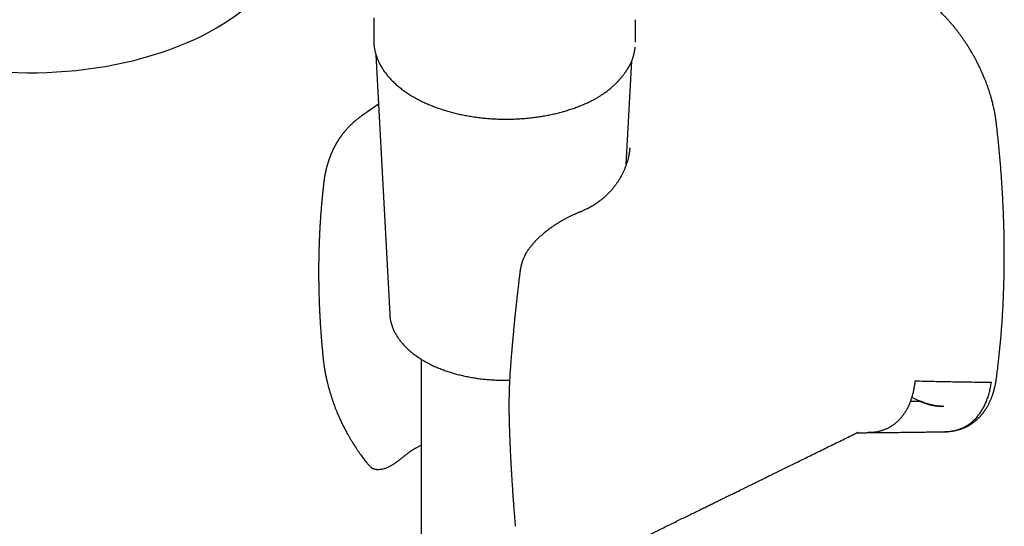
# Model space of a CAD drawing. Header units: millimetres. Extents: x 8 to 692, y 12 to 803.
# Tile 8 of 65: x 575 to 664, y 151 to 197. Entities that reach past the tile are written whole.
import ezdxf

# ---------------------------------------------------------------- set-up
doc = ezdxf.new("R2010")
doc.units = ezdxf.units.MM

msp = doc.modelspace()

# ---------------------------------------------------------------- linework, layer by layer
at = {"color": 7, "linetype": 'Continuous', "lineweight": 30}
for p, q in [((607.075, 196.869), (607.075, 194.825)), ((630.81, 194.663), (630.81, 196.705)), ((607.075, 194.825), (607.075, 194.82)), ((630.804, 194.672), (630.804, 194.663)), ((607.271, 193.531), (608.519, 170.017)), ((629.971, 183.57), (630.469, 192.963)), ((630.455, 192.931), (630.454, 192.928)), ((607.51, 189.036), (606.507, 188.357)), ((630.284, 185.099), (630.283, 185.088)), ((620.344, 173.897), (620.344, 173.9)), ((608.519, 170.017), (608.52, 170.011)), ((602.48, 166.066), (602.48, 166.06)), ((611.385, 165.918), (611.385, 130.741)), ((609.922, 157.214), (609.925, 157.216)), ((606.778, 156.168), (606.78, 156.165))]:
    msp.add_line(p, q, dxfattribs=at)
msp.add_ellipse((576.301, 205.412), major_axis=(23.412, 0.28), ratio=0.577178, start_param=3.913187, end_param=6.367206, dxfattribs=at)
for points, knots in [([(663.539, 187.254), (663.534, 187.298), (663.524, 187.38), (663.509, 187.495), (663.495, 187.594), (663.484, 187.675), (663.474, 187.738), (663.467, 187.784), (663.462, 187.815), (663.459, 187.835), (663.456, 187.854), (663.452, 187.875), (663.448, 187.9), (663.441, 187.943), (663.43, 188.01), (663.414, 188.101), (663.395, 188.204), (663.374, 188.319), (663.349, 188.446), (663.314, 188.612), (663.271, 188.807), (663.221, 189.021), (663.172, 189.217), (663.127, 189.388), (663.086, 189.537), (663.05, 189.667), (663.014, 189.79), (662.977, 189.911), (662.94, 190.034), (662.901, 190.156), (662.861, 190.279), (662.811, 190.429), (662.749, 190.611), (662.67, 190.83), (662.582, 191.065), (662.484, 191.316), (662.375, 191.582), (662.254, 191.864), (662.125, 192.152), (661.987, 192.445), (661.845, 192.733), (661.699, 193.018), (661.551, 193.292), (661.405, 193.555), (661.248, 193.826), (661.08, 194.103), (660.903, 194.384), (660.732, 194.645), (660.566, 194.89), (660.403, 195.122), (660.242, 195.343), (660.082, 195.558), (659.922, 195.765), (659.761, 195.968), (659.6, 196.164), (659.467, 196.322), (659.361, 196.444), (659.283, 196.534), (659.207, 196.62), (659.129, 196.707), (659.045, 196.799), (658.952, 196.899), (658.85, 197.008), (658.738, 197.125), (658.615, 197.251), (658.482, 197.384), (658.348, 197.515), (658.218, 197.638), (658.096, 197.752), (657.979, 197.859), (657.865, 197.961), (657.755, 198.057), (657.652, 198.147), (657.572, 198.214), (657.516, 198.26), (657.483, 198.288), (657.452, 198.313), (657.425, 198.336), (657.402, 198.355), (657.378, 198.374), (657.349, 198.397), (657.31, 198.429), (657.257, 198.471), (657.19, 198.524), (657.108, 198.588), (657.013, 198.661), (656.944, 198.712), (656.908, 198.74)], [0, 0, 0, 0, 0.0105753, 0.0197688, 0.0275811, 0.034013, 0.039065, 0.0427375, 0.04495, 0.0462283, 0.0476627, 0.0493468, 0.0512808, 0.0534646, 0.0596002, 0.0671233, 0.0750124, 0.084007, 0.0941067, 0.104842, 0.1229314, 0.1395449, 0.1546834, 0.1683477, 0.1793028, 0.1890898, 0.1984247, 0.2077945, 0.2171996, 0.2266399, 0.2361157, 0.245627, 0.2612759, 0.2781343, 0.2962462, 0.3156134, 0.3362384, 0.3581241, 0.3812745, 0.4036111, 0.4268299, 0.4495489, 0.4714908, 0.4926565, 0.5130344, 0.5377731, 0.5611776, 0.5832583, 0.6040235, 0.6238935, 0.6437263, 0.6624188, 0.6811074, 0.6997947, 0.7182469, 0.7358098, 0.7447471, 0.7534234, 0.7618387, 0.7700433, 0.7790849, 0.7893814, 0.8002393, 0.8122135, 0.8253048, 0.8395138, 0.8543707, 0.8674333, 0.880027, 0.8921517, 0.9038074, 0.9149942, 0.9257119, 0.935439, 0.9391723, 0.94257, 0.9456321, 0.9483585, 0.950749, 0.9528037, 0.9554736, 0.959386, 0.9647008, 0.9714186, 0.9795403, 0.9890669, 1, 1, 1, 1]), ([(607.076, 194.82), (607.076, 194.786), (607.076, 194.7), (607.083, 194.562), (607.095, 194.406), (607.113, 194.25), (607.136, 194.093), (607.166, 193.937), (607.201, 193.781), (607.242, 193.625), (607.288, 193.47), (607.341, 193.314), (607.399, 193.159), (607.464, 193.005), (607.534, 192.851), (607.61, 192.698), (607.692, 192.545), (607.779, 192.394), (607.873, 192.243), (607.972, 192.094), (608.078, 191.945), (608.189, 191.798), (608.305, 191.653), (608.428, 191.508), (608.556, 191.366), (608.689, 191.225), (608.828, 191.086), (608.972, 190.949), (609.122, 190.813), (609.277, 190.68), (609.437, 190.549), (609.602, 190.42), (609.771, 190.294), (609.946, 190.169), (610.126, 190.048), (610.31, 189.928), (610.499, 189.812), (610.692, 189.697), (610.889, 189.586), (611.091, 189.477), (611.297, 189.371), (611.507, 189.268), (611.721, 189.168), (611.939, 189.07), (612.161, 188.976), (612.379, 188.887), (612.6, 188.802), (612.816, 188.722), (613.034, 188.645), (613.248, 188.574), (613.463, 188.505), (613.681, 188.439), (613.901, 188.375), (614.123, 188.314), (614.347, 188.256), (614.573, 188.201), (614.801, 188.148), (615.03, 188.098), (615.261, 188.051), (615.493, 188.007), (615.727, 187.965), (615.962, 187.927), (616.198, 187.891), (616.435, 187.858), (616.672, 187.828), (616.91, 187.801), (617.149, 187.777), (617.387, 187.755), (617.625, 187.737), (617.861, 187.721), (618.093, 187.709), (618.316, 187.699), (618.514, 187.693), (618.687, 187.689), (618.869, 187.686), (618.998, 187.686), (619.075, 187.686)], [0, 0, 0, 0, 0.008792, 0.022176, 0.035591, 0.04904, 0.062527, 0.076056, 0.089631, 0.103253, 0.116927, 0.130653, 0.144434, 0.15827, 0.172161, 0.186108, 0.20011, 0.214165, 0.228271, 0.242428, 0.256631, 0.270879, 0.285169, 0.299498, 0.313862, 0.328258, 0.342684, 0.357136, 0.371612, 0.386109, 0.400624, 0.415156, 0.429703, 0.444262, 0.458833, 0.473413, 0.488003, 0.5026, 0.517205, 0.531818, 0.546437, 0.561064, 0.575699, 0.590341, 0.604993, 0.619655, 0.632817, 0.647461, 0.660613, 0.673763, 0.686908, 0.700048, 0.713184, 0.726316, 0.739442, 0.752562, 0.765678, 0.778786, 0.791889, 0.804984, 0.81807, 0.831146, 0.844211, 0.857262, 0.870295, 0.883305, 0.896284, 0.909219, 0.922089, 0.934853, 0.947428, 0.959607, 0.970699, 0.979278, 0.98747, 1, 1, 1, 1]), ([(630.456, 192.93), (630.464, 192.95), (630.484, 192.999), (630.513, 193.075), (630.541, 193.154), (630.565, 193.226), (630.587, 193.293), (630.608, 193.36), (630.626, 193.423), (630.643, 193.482), (630.656, 193.533), (630.668, 193.579), (630.678, 193.619), (630.685, 193.651), (630.692, 193.679), (630.699, 193.713), (630.708, 193.756), (630.719, 193.811), (630.732, 193.876), (630.745, 193.951), (630.758, 194.035), (630.769, 194.124), (630.777, 194.187), (630.78, 194.221), (630.78, 194.223)], [0, 0, 0, 0, 0.0449806, 0.1151574, 0.176758, 0.2299546, 0.2807794, 0.332256, 0.3843842, 0.4257991, 0.4665242, 0.5021493, 0.5322105, 0.5567098, 0.576345, 0.5987073, 0.6341202, 0.6773162, 0.7282915, 0.7870419, 0.8535624, 0.9254496, 0.9949759, 1, 1, 1, 1]), ([(629.812, 191.834), (629.828, 191.857), (629.859, 191.9), (629.901, 191.959), (629.936, 192.009), (629.964, 192.051), (629.986, 192.083), (630.005, 192.112), (630.031, 192.149), (630.065, 192.201), (630.107, 192.267), (630.143, 192.325), (630.172, 192.373), (630.193, 192.409), (630.213, 192.442), (630.232, 192.476), (630.254, 192.515), (630.28, 192.562), (630.31, 192.618), (630.343, 192.682), (630.379, 192.756), (630.418, 192.838), (630.442, 192.897), (630.456, 192.928)], [0, 0, 0, 0, 0.065795, 0.122679, 0.170698, 0.209871, 0.240197, 0.264807, 0.29156, 0.34718, 0.411223, 0.473714, 0.509496, 0.542165, 0.571706, 0.599408, 0.634017, 0.677218, 0.725895, 0.782377, 0.846784, 0.919262, 1, 1, 1, 1]), ([(628.008, 190.065), (628.072, 190.112), (628.196, 190.202), (628.369, 190.336), (628.524, 190.462), (628.664, 190.582), (628.789, 190.693), (628.901, 190.798), (628.994, 190.887), (629.068, 190.961), (629.127, 191.021), (629.173, 191.068), (629.207, 191.105), (629.236, 191.135), (629.269, 191.171), (629.311, 191.216), (629.361, 191.272), (629.42, 191.339), (629.486, 191.417), (629.56, 191.505), (629.639, 191.605), (629.725, 191.716), (629.782, 191.794), (629.812, 191.835)], [0, 0, 0, 0, 0.087402, 0.168993, 0.244836, 0.314963, 0.379596, 0.439255, 0.493964, 0.530785, 0.564151, 0.593871, 0.609677, 0.624755, 0.644012, 0.668625, 0.699263, 0.735479, 0.777271, 0.824634, 0.877556, 0.936021, 1, 1, 1, 1]), ([(619.075, 187.686), (619.166, 187.686), (619.292, 187.686), (619.478, 187.69), (619.636, 187.693), (619.824, 187.699), (620.021, 187.707), (620.228, 187.718), (620.441, 187.731), (620.66, 187.747), (620.882, 187.766), (621.106, 187.787), (621.333, 187.811), (621.561, 187.838), (621.79, 187.868), (622.02, 187.901), (622.25, 187.937), (622.48, 187.975), (622.71, 188.017), (622.939, 188.061), (623.167, 188.108), (623.395, 188.158), (623.621, 188.211), (623.846, 188.267), (624.07, 188.325), (624.291, 188.387), (624.512, 188.451), (624.73, 188.518), (624.946, 188.588), (625.16, 188.66), (625.372, 188.735), (625.581, 188.813), (625.788, 188.894), (625.992, 188.977), (626.194, 189.063), (626.392, 189.151), (626.588, 189.242), (626.738, 189.314), (626.822, 189.356), (626.843, 189.367)], [0, 0, 0, 0, 0.032075, 0.044849, 0.066088, 0.088117, 0.111737, 0.136387, 0.16184, 0.187916, 0.214488, 0.241461, 0.268763, 0.296338, 0.324144, 0.352147, 0.380319, 0.408638, 0.437085, 0.465646, 0.494306, 0.523055, 0.551885, 0.580786, 0.609752, 0.638778, 0.667857, 0.696986, 0.72616, 0.755376, 0.784631, 0.813921, 0.843245, 0.8726, 0.901984, 0.931394, 0.960831, 0.990291, 1, 1, 1, 1]), ([(626.843, 189.367), (626.844, 189.367), (626.9, 189.394), (627.01, 189.452), (627.171, 189.539), (627.278, 189.598), (627.329, 189.629), (627.33, 189.629)], [0, 0, 0, 0, 0.002998, 0.334294, 0.665894, 0.997773, 1, 1, 1, 1]), ([(627.325, 189.627), (627.405, 189.674), (627.563, 189.767), (627.791, 189.914), (627.935, 190.015), (628.008, 190.065)], [0, 0, 0, 0, 0.333488, 0.666797, 1, 1, 1, 1]), ([(606.507, 188.357), (606.488, 188.343), (606.452, 188.319), (606.404, 188.287), (606.367, 188.261), (606.339, 188.242), (606.312, 188.223), (606.28, 188.201), (606.242, 188.175), (606.205, 188.149), (606.171, 188.125), (606.136, 188.101), (606.097, 188.073), (606.053, 188.041), (605.997, 188.001), (605.935, 187.956), (605.867, 187.906), (605.804, 187.858), (605.739, 187.808), (605.671, 187.755), (605.582, 187.685), (605.478, 187.599), (605.362, 187.502), (605.253, 187.406), (605.16, 187.322), (605.077, 187.245), (605.002, 187.173), (604.926, 187.099), (604.857, 187.03), (604.793, 186.964), (604.732, 186.9), (604.667, 186.829), (604.596, 186.751), (604.521, 186.666), (604.451, 186.583), (604.395, 186.516), (604.349, 186.459), (604.305, 186.405), (604.259, 186.345), (604.212, 186.284), (604.17, 186.229), (604.134, 186.179), (604.102, 186.136), (604.069, 186.09), (604.034, 186.04), (603.997, 185.987), (603.963, 185.937), (603.933, 185.892), (603.903, 185.846), (603.866, 185.789), (603.828, 185.73), (603.792, 185.673), (603.764, 185.626), (603.738, 185.583), (603.711, 185.537), (603.682, 185.487), (603.653, 185.437), (603.627, 185.391), (603.604, 185.35), (603.583, 185.312), (603.561, 185.271), (603.535, 185.222), (603.504, 185.164), (603.473, 185.103), (603.442, 185.042), (603.413, 184.984), (603.384, 184.924), (603.355, 184.861), (603.327, 184.8), (603.302, 184.745), (603.283, 184.704), (603.267, 184.666), (603.249, 184.625), (603.227, 184.575), (603.202, 184.515), (603.177, 184.453), (603.153, 184.394), (603.131, 184.338), (603.109, 184.281), (603.088, 184.224), (603.069, 184.173), (603.053, 184.13), (603.04, 184.092), (603.025, 184.052), (603.009, 184.004), (602.992, 183.955), (602.977, 183.909), (602.964, 183.87), (602.952, 183.832), (602.936, 183.782), (602.916, 183.719), (602.895, 183.649), (602.877, 183.587), (602.861, 183.532), (602.846, 183.479), (602.831, 183.426), (602.817, 183.375), (602.804, 183.327), (602.792, 183.281), (602.78, 183.231), (602.766, 183.176), (602.752, 183.118), (602.739, 183.064), (602.729, 183.02), (602.72, 182.98), (602.71, 182.936), (602.699, 182.882), (602.685, 182.819), (602.672, 182.754), (602.66, 182.694), (602.65, 182.64), (602.64, 182.588), (602.63, 182.532), (602.619, 182.474), (602.607, 182.403), (602.594, 182.325), (602.582, 182.244), (602.571, 182.168), (602.56, 182.093), (602.551, 182.027), (602.544, 181.97), (602.538, 181.928), (602.533, 181.883), (602.526, 181.828), (602.518, 181.757), (602.511, 181.688), (602.507, 181.643), (602.505, 181.628)], [0, 0, 0, 0, 0.008889, 0.016119, 0.021694, 0.025611, 0.028674, 0.033518, 0.039302, 0.044685, 0.049329, 0.05374, 0.059308, 0.065742, 0.071954, 0.082628, 0.091429, 0.100164, 0.109132, 0.118901, 0.129479, 0.147404, 0.164831, 0.181511, 0.197637, 0.208869, 0.221278, 0.234273, 0.24651, 0.256275, 0.267294, 0.278373, 0.291177, 0.305932, 0.319887, 0.33075, 0.338231, 0.346877, 0.356414, 0.366455, 0.375278, 0.382317, 0.389304, 0.395441, 0.403231, 0.412281, 0.41983, 0.425509, 0.432712, 0.440751, 0.451008, 0.459501, 0.466268, 0.471822, 0.47852, 0.486391, 0.49383, 0.500501, 0.506512, 0.511764, 0.517034, 0.524141, 0.533157, 0.542283, 0.550153, 0.55911, 0.567336, 0.575641, 0.585858, 0.592937, 0.598704, 0.603283, 0.608758, 0.615821, 0.624334, 0.633733, 0.641695, 0.648724, 0.656862, 0.664787, 0.67208, 0.677756, 0.682193, 0.687569, 0.694234, 0.701356, 0.707571, 0.712644, 0.717084, 0.722946, 0.732714, 0.742353, 0.750588, 0.757513, 0.764301, 0.7713, 0.778476, 0.784415, 0.790298, 0.796556, 0.803796, 0.811949, 0.81925, 0.824681, 0.829054, 0.834607, 0.841734, 0.849895, 0.859066, 0.866619, 0.872941, 0.879559, 0.886629, 0.894111, 0.901885, 0.913228, 0.923694, 0.932471, 0.941424, 0.951704, 0.95726, 0.962516, 0.967495, 0.973936, 0.982917, 0.99444, 1, 1, 1, 1]), ([(663.537, 164.198), (663.538, 164.207), (663.566, 164.407), (663.615, 164.799), (663.685, 165.374), (663.751, 165.953), (663.813, 166.535), (663.871, 167.119), (663.924, 167.707), (663.974, 168.297), (664.019, 168.89), (664.061, 169.485), (664.098, 170.084), (664.131, 170.685), (664.16, 171.288), (664.185, 171.894), (664.206, 172.503), (664.223, 173.114), (664.235, 173.728), (664.244, 174.344), (664.248, 174.963), (664.249, 175.584), (664.245, 176.207), (664.237, 176.833), (664.225, 177.461), (664.209, 178.091), (664.189, 178.723), (664.165, 179.357), (664.136, 179.994), (664.104, 180.633), (664.067, 181.273), (664.026, 181.916), (663.982, 182.561), (663.933, 183.208), (663.88, 183.856), (663.823, 184.507), (663.762, 185.159), (663.697, 185.813), (663.627, 186.469), (663.574, 186.95), (663.543, 187.212), (663.538, 187.254)], [0, 0, 0, 0, 0.001326, 0.028148, 0.054972, 0.081798, 0.108626, 0.135456, 0.162288, 0.189121, 0.215956, 0.242792, 0.26963, 0.29647, 0.323311, 0.350154, 0.376998, 0.403843, 0.43069, 0.457538, 0.484388, 0.511239, 0.538092, 0.564946, 0.591801, 0.618658, 0.645516, 0.672376, 0.699237, 0.7261, 0.752964, 0.77983, 0.806697, 0.833566, 0.860437, 0.887309, 0.914184, 0.94106, 0.967938, 0.994818, 1, 1, 1, 1]), ([(630.286, 185.101), (630.284, 185.065), (630.28, 184.995), (630.271, 184.893), (630.261, 184.801), (630.25, 184.715), (630.238, 184.635), (630.226, 184.56), (630.207, 184.446), (630.177, 184.297), (630.131, 184.1), (630.073, 183.883), (629.998, 183.64), (629.923, 183.43), (629.856, 183.259), (629.803, 183.131), (629.75, 183.011), (629.696, 182.893), (629.636, 182.77), (629.571, 182.641), (629.499, 182.507), (629.423, 182.372), (629.347, 182.243), (629.272, 182.122), (629.199, 182.01), (629.128, 181.904), (629.058, 181.804), (628.985, 181.703), (628.906, 181.598), (628.818, 181.486), (628.726, 181.373), (628.634, 181.265), (628.545, 181.165), (628.458, 181.07), (628.342, 180.949), (628.19, 180.798), (627.998, 180.62), (627.824, 180.47), (627.671, 180.347), (627.537, 180.243), (627.387, 180.133), (627.249, 180.038), (627.131, 179.96), (627.041, 179.902), (626.959, 179.851), (626.887, 179.808), (626.826, 179.772), (626.779, 179.745), (626.744, 179.726), (626.717, 179.71), (626.686, 179.693), (626.648, 179.672), (626.601, 179.647), (626.545, 179.617), (626.481, 179.583), (626.394, 179.539), (626.283, 179.485), (626.146, 179.422), (625.996, 179.356), (625.89, 179.313), (625.836, 179.291)], [0, 0, 0, 0, 0.018906, 0.035732, 0.050475, 0.063142, 0.074512, 0.085596, 0.096398, 0.124923, 0.15267, 0.186564, 0.221943, 0.258943, 0.279346, 0.298138, 0.315329, 0.332579, 0.350374, 0.369421, 0.390075, 0.410368, 0.43021, 0.448685, 0.465795, 0.481986, 0.497767, 0.512847, 0.529555, 0.548055, 0.566883, 0.584683, 0.601458, 0.617435, 0.632792, 0.664196, 0.696867, 0.729751, 0.748287, 0.768779, 0.791226, 0.815629, 0.829192, 0.842258, 0.853757, 0.86369, 0.872057, 0.878857, 0.882929, 0.886214, 0.890161, 0.89527, 0.901539, 0.908968, 0.917557, 0.927011, 0.943066, 0.960586, 0.979566, 1, 1, 1, 1]), ([(602.507, 181.642), (602.5, 181.58), (602.486, 181.455), (602.466, 181.274), (602.449, 181.107), (602.433, 180.957), (602.42, 180.825), (602.408, 180.71), (602.399, 180.616), (602.392, 180.542), (602.387, 180.487), (602.383, 180.445), (602.38, 180.415), (602.377, 180.388), (602.375, 180.358), (602.371, 180.32), (602.367, 180.276), (602.361, 180.215), (602.354, 180.137), (602.346, 180.041), (602.337, 179.937), (602.325, 179.806), (602.313, 179.655), (602.299, 179.488), (602.287, 179.332), (602.276, 179.186), (602.266, 179.051), (602.256, 178.926), (602.248, 178.808), (602.24, 178.694), (602.232, 178.58), (602.225, 178.467), (602.218, 178.362), (602.212, 178.266), (602.207, 178.179), (602.202, 178.099), (602.198, 178.033), (602.195, 177.986), (602.193, 177.952), (602.192, 177.923), (602.19, 177.889), (602.187, 177.84), (602.183, 177.774), (602.179, 177.688), (602.173, 177.587), (602.167, 177.471), (602.16, 177.338), (602.153, 177.187), (602.146, 177.018), (602.138, 176.835), (602.13, 176.637), (602.122, 176.424), (602.115, 176.219), (602.108, 176.022), (602.104, 175.867), (602.101, 175.741), (602.098, 175.651), (602.097, 175.58), (602.095, 175.53), (602.095, 175.499), (602.094, 175.475), (602.094, 175.454), (602.093, 175.432), (602.093, 175.406), (602.092, 175.361), (602.09, 175.294), (602.088, 175.199), (602.086, 175.088), (602.084, 174.966), (602.083, 174.837), (602.081, 174.709), (602.079, 174.512), (602.077, 174.251), (602.076, 173.917), (602.076, 173.584), (602.078, 173.322), (602.079, 173.139), (602.08, 173.035), (602.082, 172.935), (602.083, 172.844), (602.084, 172.77), (602.085, 172.712), (602.085, 172.668), (602.086, 172.627), (602.087, 172.582), (602.088, 172.528), (602.089, 172.458), (602.091, 172.371), (602.093, 172.266), (602.096, 172.146), (602.1, 171.982), (602.105, 171.782), (602.112, 171.558), (602.118, 171.35), (602.125, 171.157), (602.131, 170.996), (602.136, 170.861), (602.141, 170.745), (602.146, 170.625), (602.152, 170.502), (602.157, 170.376), (602.163, 170.268), (602.167, 170.182), (602.17, 170.124), (602.172, 170.08), (602.174, 170.043), (602.176, 170.002), (602.179, 169.95), (602.182, 169.882), (602.187, 169.797), (602.192, 169.694), (602.199, 169.576), (602.206, 169.449), (602.217, 169.268), (602.231, 169.043), (602.248, 168.78), (602.266, 168.533), (602.28, 168.327), (602.293, 168.159), (602.303, 168.028), (602.312, 167.909), (602.321, 167.802), (602.328, 167.71), (602.335, 167.631), (602.339, 167.574), (602.343, 167.534), (602.345, 167.502), (602.349, 167.461), (602.354, 167.401), (602.361, 167.321), (602.37, 167.217), (602.38, 167.094), (602.393, 166.951), (602.408, 166.791), (602.425, 166.611), (602.444, 166.412), (602.462, 166.226), (602.474, 166.107), (602.479, 166.06)], [0, 0, 0, 0, 0.012455, 0.0247, 0.035766, 0.045652, 0.054361, 0.061893, 0.06825, 0.072848, 0.076546, 0.079175, 0.08103, 0.082534, 0.084506, 0.086964, 0.089909, 0.093341, 0.098855, 0.105289, 0.11237, 0.119272, 0.131005, 0.141982, 0.152203, 0.161669, 0.17055, 0.178647, 0.186177, 0.193647, 0.201077, 0.208467, 0.215817, 0.221553, 0.227263, 0.232769, 0.237116, 0.240165, 0.241944, 0.243686, 0.245897, 0.248578, 0.25322, 0.25882, 0.265376, 0.272888, 0.281356, 0.291345, 0.302281, 0.314157, 0.326971, 0.340724, 0.355414, 0.366875, 0.378847, 0.385321, 0.391418, 0.39622, 0.399008, 0.401029, 0.402324, 0.403586, 0.405053, 0.406726, 0.408603, 0.413635, 0.419726, 0.426877, 0.435051, 0.443432, 0.451676, 0.459784, 0.481378, 0.501945, 0.523948, 0.54553, 0.552234, 0.558902, 0.565504, 0.571409, 0.576361, 0.579758, 0.582493, 0.584762, 0.587566, 0.591044, 0.595198, 0.60096, 0.607659, 0.615294, 0.623816, 0.639102, 0.653375, 0.666635, 0.678883, 0.69012, 0.697263, 0.704632, 0.712226, 0.720047, 0.728093, 0.736089, 0.740688, 0.744357, 0.747096, 0.749035, 0.75148, 0.754766, 0.758891, 0.7644, 0.770924, 0.778464, 0.786817, 0.795069, 0.81273, 0.829345, 0.844914, 0.859437, 0.868309, 0.876658, 0.884184, 0.890862, 0.896693, 0.901675, 0.905811, 0.907361, 0.909274, 0.911853, 0.915099, 0.920465, 0.927017, 0.934754, 0.943675, 0.95378, 0.965068, 0.977539, 0.991192, 1, 1, 1, 1]), ([(625.838, 179.291), (625.756, 179.257), (625.592, 179.191), (625.345, 179.085), (625.101, 178.974), (624.861, 178.859), (624.606, 178.731), (624.337, 178.589), (624.057, 178.431), (623.786, 178.269), (623.537, 178.111), (623.309, 177.958), (623.104, 177.814), (622.913, 177.673), (622.738, 177.538), (622.578, 177.411), (622.435, 177.292), (622.303, 177.178), (622.176, 177.064), (622.066, 176.963), (621.974, 176.876), (621.902, 176.805), (621.836, 176.739), (621.778, 176.679), (621.723, 176.623), (621.667, 176.563), (621.602, 176.492), (621.527, 176.409), (621.447, 176.316), (621.363, 176.215), (621.28, 176.112), (621.201, 176.007), (621.124, 175.901), (621.05, 175.794), (620.981, 175.689), (620.925, 175.598), (620.882, 175.524), (620.85, 175.468), (620.822, 175.418), (620.798, 175.372), (620.772, 175.324), (620.744, 175.266), (620.708, 175.193), (620.669, 175.107), (620.63, 175.017), (620.597, 174.933), (620.568, 174.856), (620.546, 174.793), (620.528, 174.741), (620.514, 174.697), (620.501, 174.655), (620.488, 174.613), (620.477, 174.572), (620.464, 174.527), (620.449, 174.469), (620.43, 174.393), (620.408, 174.297), (620.385, 174.181), (620.362, 174.048), (620.349, 173.952), (620.343, 173.901)], [0, 0, 0, 0, 0.035851, 0.07081, 0.104896, 0.138137, 0.170569, 0.210031, 0.248361, 0.285472, 0.321337, 0.352037, 0.381197, 0.408735, 0.434532, 0.458495, 0.480176, 0.500035, 0.519913, 0.540643, 0.552836, 0.565205, 0.576535, 0.586439, 0.595063, 0.604639, 0.616152, 0.629577, 0.644848, 0.661062, 0.677307, 0.693586, 0.709902, 0.726258, 0.742636, 0.757702, 0.767174, 0.775601, 0.782991, 0.789353, 0.795865, 0.804298, 0.814657, 0.828204, 0.841703, 0.853977, 0.865036, 0.87489, 0.881336, 0.8876, 0.893692, 0.899613, 0.905363, 0.911267, 0.919053, 0.930082, 0.94369, 0.959878, 0.978646, 1, 1, 1, 1]), ([(620.341, 173.897), (620.328, 173.787), (620.301, 173.574), (620.263, 173.262), (620.227, 172.966), (620.194, 172.686), (620.163, 172.423), (620.134, 172.177), (620.108, 171.952), (620.085, 171.749), (620.064, 171.566), (620.045, 171.397), (620.028, 171.243), (620.013, 171.107), (620.001, 170.995), (619.991, 170.904), (619.983, 170.828), (619.975, 170.756), (619.967, 170.683), (619.959, 170.609), (619.951, 170.533), (619.94, 170.43), (619.926, 170.297), (619.908, 170.131), (619.89, 169.953), (619.87, 169.765), (619.85, 169.566), (619.829, 169.355), (619.807, 169.13), (619.783, 168.89), (619.758, 168.636), (619.733, 168.366), (619.706, 168.079), (619.678, 167.774), (619.649, 167.45), (619.619, 167.106), (619.588, 166.745), (619.557, 166.366), (619.525, 165.971), (619.492, 165.557), (619.471, 165.276), (619.46, 165.133)], [0, 0, 0, 0, 0.037691, 0.073466, 0.107324, 0.139268, 0.169296, 0.197409, 0.223608, 0.245943, 0.266669, 0.285788, 0.303227, 0.318583, 0.331796, 0.341416, 0.349647, 0.357784, 0.366078, 0.374527, 0.383134, 0.392075, 0.409602, 0.428599, 0.449066, 0.470366, 0.493054, 0.517132, 0.542683, 0.570147, 0.599046, 0.629853, 0.662567, 0.69719, 0.734486, 0.77377, 0.815041, 0.858299, 0.903546, 0.950779, 1, 1, 1, 1]), ([(608.52, 170.01), (608.523, 169.967), (608.528, 169.875), (608.544, 169.735), (608.565, 169.59), (608.592, 169.446), (608.625, 169.302), (608.663, 169.158), (608.706, 169.015), (608.755, 168.872), (608.81, 168.731), (608.87, 168.589), (608.936, 168.449), (609.007, 168.31), (609.084, 168.172), (609.166, 168.034), (609.253, 167.898), (609.346, 167.764), (609.444, 167.63), (609.547, 167.498), (609.656, 167.368), (609.769, 167.239), (609.888, 167.111), (610.012, 166.986), (610.14, 166.862), (610.274, 166.741), (610.412, 166.621), (610.554, 166.504), (610.702, 166.388), (610.854, 166.275), (611.01, 166.164), (611.17, 166.055), (611.335, 165.949), (611.503, 165.845), (611.676, 165.743), (611.852, 165.644), (612.033, 165.548), (612.216, 165.454), (612.404, 165.363), (612.595, 165.275), (612.789, 165.189), (612.986, 165.106), (613.187, 165.026), (613.391, 164.949), (613.597, 164.875), (613.806, 164.804), (614.018, 164.735), (614.233, 164.67), (614.45, 164.607), (614.669, 164.548), (614.89, 164.491), (615.114, 164.438), (615.34, 164.388), (615.567, 164.341), (615.796, 164.297), (616.027, 164.256), (616.259, 164.219), (616.493, 164.184), (616.728, 164.153), (616.964, 164.125), (617.201, 164.101), (617.439, 164.079), (617.677, 164.061), (617.917, 164.046), (618.157, 164.035), (618.397, 164.026), (618.637, 164.021), (618.878, 164.019), (619.119, 164.021), (619.29, 164.024), (619.381, 164.027), (619.392, 164.027)], [0, 0, 0, 0, 0.012654, 0.026818, 0.040993, 0.055184, 0.069396, 0.083633, 0.097899, 0.112197, 0.12653, 0.1409, 0.155309, 0.169757, 0.184244, 0.19877, 0.213335, 0.227936, 0.242571, 0.25724, 0.271938, 0.286664, 0.301415, 0.316188, 0.330981, 0.34579, 0.360615, 0.375451, 0.390297, 0.40515, 0.42001, 0.434874, 0.449741, 0.46461, 0.479479, 0.494348, 0.509214, 0.524079, 0.538941, 0.5538, 0.568655, 0.583506, 0.598353, 0.613197, 0.628036, 0.642871, 0.657701, 0.672528, 0.68735, 0.702169, 0.716984, 0.731795, 0.746602, 0.761407, 0.776208, 0.791006, 0.805801, 0.820594, 0.835385, 0.850173, 0.86496, 0.879744, 0.894528, 0.90931, 0.924092, 0.938872, 0.953652, 0.968432, 0.983212, 0.997992, 1, 1, 1, 1]), ([(602.479, 166.066), (602.484, 166.013), (602.493, 165.912), (602.51, 165.764), (602.526, 165.625), (602.543, 165.494), (602.56, 165.373), (602.576, 165.261), (602.592, 165.161), (602.604, 165.086), (602.612, 165.034), (602.618, 165.002), (602.623, 164.974), (602.627, 164.95), (602.631, 164.926), (602.636, 164.896), (602.644, 164.853), (602.654, 164.796), (602.666, 164.729), (602.679, 164.662), (602.691, 164.599), (602.705, 164.526), (602.721, 164.448), (602.738, 164.364), (602.755, 164.287), (602.769, 164.221), (602.782, 164.164), (602.793, 164.114), (602.805, 164.058), (602.821, 163.992), (602.843, 163.898), (602.87, 163.785), (602.901, 163.661), (602.929, 163.55), (602.955, 163.453), (602.977, 163.373), (602.994, 163.31), (603.007, 163.263), (603.018, 163.224), (603.029, 163.183), (603.044, 163.13), (603.07, 163.04), (603.105, 162.922), (603.147, 162.781), (603.204, 162.599), (603.277, 162.372), (603.347, 162.164), (603.399, 162.018), (603.426, 161.941), (603.449, 161.877), (603.467, 161.828), (603.484, 161.782), (603.504, 161.726), (603.533, 161.648), (603.571, 161.548), (603.616, 161.431), (603.666, 161.304), (603.717, 161.178), (603.774, 161.04), (603.836, 160.893), (603.903, 160.739), (603.965, 160.599), (604.023, 160.471), (604.071, 160.368), (604.107, 160.289), (604.136, 160.228), (604.167, 160.164), (604.202, 160.091), (604.242, 160.007), (604.302, 159.886), (604.381, 159.728), (604.482, 159.532), (604.592, 159.326), (604.711, 159.11), (604.839, 158.885), (604.953, 158.692), (605.047, 158.538), (605.113, 158.431), (605.171, 158.339), (605.221, 158.262), (605.261, 158.2), (605.291, 158.153), (605.314, 158.118), (605.335, 158.085), (605.362, 158.044), (605.396, 157.992), (605.434, 157.933), (605.475, 157.871), (605.523, 157.798), (605.58, 157.714), (605.646, 157.615), (605.722, 157.503), (605.81, 157.377), (605.91, 157.234), (606.022, 157.079), (606.146, 156.914), (606.281, 156.739), (606.431, 156.555), (606.596, 156.361), (606.715, 156.233), (606.777, 156.167)], [0, 0, 0, 0, 0.015547, 0.030174, 0.043887, 0.056692, 0.068595, 0.0796, 0.089577, 0.097935, 0.101502, 0.104644, 0.107361, 0.109656, 0.111605, 0.114361, 0.118309, 0.124025, 0.130861, 0.137393, 0.14345, 0.149034, 0.158364, 0.166038, 0.173229, 0.180436, 0.184974, 0.189518, 0.194657, 0.201028, 0.208498, 0.221415, 0.233142, 0.243687, 0.253048, 0.260997, 0.266481, 0.270933, 0.274356, 0.277496, 0.282522, 0.289568, 0.302901, 0.31622, 0.329465, 0.354753, 0.380686, 0.388982, 0.396535, 0.402624, 0.407253, 0.410581, 0.415924, 0.423371, 0.432913, 0.44454, 0.457294, 0.469467, 0.481033, 0.497379, 0.512365, 0.526056, 0.538605, 0.549999, 0.556459, 0.562037, 0.568185, 0.575412, 0.583714, 0.593089, 0.611605, 0.631311, 0.652189, 0.674231, 0.69743, 0.721714, 0.734584, 0.745898, 0.755661, 0.763879, 0.770559, 0.775704, 0.778889, 0.7819, 0.786418, 0.792279, 0.798625, 0.805355, 0.81247, 0.822345, 0.832894, 0.84492, 0.858835, 0.874633, 0.8923, 0.910652, 0.930627, 0.952199, 0.975334, 1, 1, 1, 1]), ([(619.46, 165.133), (619.453, 165.029), (619.438, 164.826), (619.419, 164.528), (619.403, 164.248), (619.389, 163.983), (619.377, 163.734), (619.368, 163.502), (619.36, 163.292), (619.354, 163.103), (619.349, 162.934), (619.345, 162.779), (619.342, 162.638), (619.34, 162.511), (619.338, 162.388), (619.336, 162.269), (619.335, 162.158), (619.334, 162.079), (619.333, 162.027), (619.333, 161.999), (619.333, 161.973), (619.333, 161.95), (619.333, 161.924), (619.332, 161.888), (619.332, 161.835), (619.332, 161.764), (619.332, 161.677), (619.332, 161.573), (619.332, 161.452), (619.333, 161.315), (619.334, 161.16), (619.336, 160.989), (619.339, 160.801), (619.343, 160.595), (619.348, 160.373), (619.352, 160.219), (619.355, 160.139)], [0, 0, 0, 0, 0.0638549, 0.1242868, 0.1813, 0.2348983, 0.2850844, 0.3318608, 0.3752291, 0.4119908, 0.4458906, 0.4769292, 0.5051068, 0.5304307, 0.5532939, 0.579163, 0.6014151, 0.6200501, 0.6263813, 0.6321025, 0.637146, 0.6415116, 0.6458734, 0.6525929, 0.6633383, 0.6773919, 0.694754, 0.715425, 0.7394051, 0.7666952, 0.7972958, 0.8312079, 0.8684327, 0.9089718, 0.9528268, 1, 1, 1, 1]), ([(656.146, 163.926), (656.131, 163.807), (656.103, 163.569), (656.044, 163.224), (655.972, 162.889), (655.887, 162.566), (655.79, 162.255), (655.679, 161.956), (655.555, 161.669), (655.419, 161.397), (655.27, 161.139), (655.108, 160.895), (654.934, 160.667), (654.749, 160.455), (654.551, 160.259), (654.342, 160.08), (654.122, 159.918), (653.891, 159.773), (653.651, 159.646), (653.4, 159.536), (653.14, 159.445), (652.872, 159.372), (652.595, 159.316), (652.311, 159.281), (652.082, 159.264), (651.946, 159.265), (651.909, 159.265)], [0, 0, 0, 0, 0.042796, 0.085592, 0.128391, 0.171188, 0.213981, 0.256776, 0.299575, 0.342375, 0.385174, 0.427969, 0.470762, 0.513556, 0.556351, 0.599148, 0.641944, 0.684741, 0.727537, 0.770333, 0.813129, 0.855925, 0.898719, 0.941512, 0.984307, 1, 1, 1, 1]), ([(663.077, 163.801), (662.491, 163.809), (661.324, 163.825), (659.583, 163.854), (657.859, 163.887), (656.715, 163.913), (656.146, 163.926)], [0, 0, 0, 0, 0.25378, 0.505039, 0.753778, 1, 1, 1, 1]), ([(658.829, 159.352), (658.868, 159.352), (658.94, 159.354), (659.042, 159.358), (659.13, 159.363), (659.204, 159.369), (659.265, 159.375), (659.336, 159.382), (659.425, 159.392), (659.539, 159.408), (659.653, 159.427), (659.761, 159.447), (659.862, 159.469), (659.959, 159.492), (660.057, 159.518), (660.152, 159.545), (660.243, 159.573), (660.338, 159.605), (660.434, 159.64), (660.53, 159.677), (660.605, 159.708), (660.668, 159.735), (660.717, 159.757), (660.761, 159.778), (660.799, 159.796), (660.836, 159.815), (660.88, 159.837), (660.932, 159.864), (660.986, 159.893), (661.035, 159.921), (661.077, 159.945), (661.118, 159.969), (661.161, 159.995), (661.208, 160.025), (661.255, 160.055), (661.297, 160.083), (661.333, 160.107), (661.368, 160.132), (661.411, 160.163), (661.462, 160.2), (661.515, 160.24), (661.564, 160.278), (661.61, 160.315), (661.659, 160.356), (661.722, 160.409), (661.796, 160.475), (661.88, 160.554), (661.949, 160.622), (662.005, 160.68), (662.043, 160.721), (662.078, 160.758), (662.107, 160.79), (662.133, 160.819), (662.159, 160.849), (662.191, 160.886), (662.229, 160.931), (662.269, 160.981), (662.313, 161.036), (662.358, 161.095), (662.403, 161.154), (662.441, 161.208), (662.476, 161.257), (662.51, 161.306), (662.559, 161.38), (662.619, 161.474), (662.686, 161.585), (662.747, 161.691), (662.804, 161.796), (662.861, 161.904), (662.916, 162.018), (662.971, 162.136), (663.024, 162.258), (663.076, 162.382), (663.116, 162.487), (663.148, 162.573), (663.172, 162.64), (663.196, 162.709), (663.219, 162.778), (663.239, 162.842), (663.256, 162.895), (663.269, 162.937), (663.279, 162.972), (663.29, 163.009), (663.302, 163.052), (663.317, 163.104), (663.334, 163.166), (663.354, 163.242), (663.376, 163.333), (663.401, 163.438), (663.428, 163.559), (663.456, 163.695), (663.484, 163.848), (663.512, 164.016), (663.528, 164.136), (663.537, 164.198)], [0, 0, 0, 0, 0.015042, 0.028432, 0.040165, 0.050238, 0.058648, 0.065408, 0.080646, 0.097438, 0.113617, 0.12912, 0.143389, 0.156696, 0.170914, 0.185633, 0.197977, 0.211151, 0.227974, 0.241144, 0.254481, 0.262348, 0.270223, 0.277047, 0.282818, 0.288214, 0.294617, 0.303512, 0.312898, 0.32088, 0.327418, 0.333428, 0.340596, 0.348917, 0.357085, 0.364092, 0.369938, 0.375683, 0.382287, 0.392355, 0.402068, 0.410662, 0.418379, 0.427126, 0.437278, 0.453216, 0.468587, 0.485671, 0.49404, 0.502143, 0.50921, 0.51524, 0.520235, 0.525172, 0.532215, 0.54057, 0.54952, 0.558641, 0.569724, 0.580168, 0.589149, 0.596737, 0.604728, 0.613907, 0.632804, 0.650505, 0.666211, 0.682046, 0.69836, 0.715176, 0.732031, 0.749803, 0.767496, 0.784527, 0.7935, 0.802678, 0.81206, 0.821644, 0.830411, 0.837511, 0.842825, 0.846839, 0.851478, 0.857111, 0.863737, 0.871749, 0.881547, 0.89313, 0.906496, 0.921643, 0.938568, 0.957271, 0.977749, 1, 1, 1, 1]), ([(658.843, 159.355), (658.926, 159.356), (659.135, 159.359), (659.457, 159.397), (659.811, 159.466), (660.152, 159.566), (660.479, 159.696), (660.791, 159.856), (661.087, 160.047), (661.365, 160.266), (661.625, 160.513), (661.865, 160.787), (662.087, 161.086), (662.289, 161.409), (662.472, 161.755), (662.635, 162.124), (662.778, 162.513), (662.899, 162.923), (663.001, 163.351), (663.052, 163.651), (663.077, 163.801)], [0, 0, 0, 0, 0.037445, 0.09402, 0.150649, 0.207358, 0.264177, 0.321145, 0.378106, 0.434903, 0.491581, 0.548172, 0.604704, 0.661199, 0.71767, 0.77413, 0.830587, 0.887047, 0.943516, 1, 1, 1, 1]), ([(656.612, 162.088), (656.323, 162.086), (656.027, 162.084), (655.73, 162.083), (655.723, 162.083)], [0, 0, 0, 0, 0.975256, 1, 1, 1, 1]), ([(656.729, 162.074), (656.659, 162.102), (656.416, 162.202), (656.122, 162.326), (655.897, 162.423), (655.846, 162.444)], [0, 0, 0, 0, 0.236688, 0.828981, 1, 1, 1, 1]), ([(656.612, 162.088), (656.729, 162.043), (656.961, 161.952), (657.305, 161.846), (657.644, 161.76), (657.976, 161.698), (658.302, 161.661), (658.562, 161.645), (658.711, 161.651), (658.757, 161.653)], [0, 0, 0, 0, 0.155724, 0.311191, 0.466424, 0.621443, 0.77627, 0.930929, 1, 1, 1, 1]), ([(658.765, 161.65), (658.757, 161.65), (658.739, 161.65), (658.702, 161.649), (658.655, 161.649), (658.597, 161.649), (658.527, 161.651), (658.449, 161.655), (658.369, 161.66), (658.294, 161.667), (658.228, 161.674), (658.171, 161.68), (658.122, 161.686), (658.083, 161.692), (658.047, 161.697), (658.007, 161.703), (657.959, 161.711), (657.891, 161.723), (657.808, 161.739), (657.713, 161.759), (657.621, 161.781), (657.532, 161.803), (657.443, 161.827), (657.351, 161.853), (657.25, 161.884), (657.138, 161.92), (657.014, 161.963), (656.876, 162.014), (656.779, 162.053), (656.729, 162.073)], [0, 0, 0, 0, 0.01701, 0.038792, 0.065413, 0.096915, 0.133322, 0.173872, 0.215445, 0.252461, 0.284861, 0.313157, 0.336636, 0.355293, 0.370644, 0.3898, 0.413668, 0.442256, 0.490011, 0.536427, 0.581122, 0.624089, 0.665326, 0.708642, 0.755384, 0.807872, 0.866125, 0.93016, 1, 1, 1, 1]), ([(619.355, 160.139), (619.359, 160.005), (619.367, 159.744), (619.38, 159.362), (619.393, 158.999), (619.407, 158.653), (619.42, 158.328), (619.433, 158.023), (619.446, 157.737), (619.458, 157.469), (619.47, 157.219), (619.481, 156.986), (619.492, 156.771), (619.503, 156.573), (619.512, 156.404), (619.519, 156.262), (619.526, 156.14), (619.533, 156.017), (619.541, 155.872), (619.551, 155.699), (619.563, 155.496), (619.576, 155.274), (619.591, 155.034), (619.607, 154.778), (619.624, 154.505), (619.643, 154.216), (619.664, 153.91), (619.687, 153.584), (619.711, 153.238), (619.739, 152.871), (619.768, 152.487), (619.799, 152.084), (619.833, 151.663), (619.87, 151.224), (619.895, 150.925), (619.908, 150.773)], [0, 0, 0, 0, 0.042594, 0.083245, 0.121951, 0.158714, 0.193533, 0.225839, 0.25627, 0.284826, 0.311509, 0.336317, 0.359252, 0.380312, 0.399499, 0.41326, 0.42587, 0.438624, 0.45254, 0.472302, 0.494015, 0.517678, 0.543291, 0.570855, 0.599825, 0.630677, 0.663409, 0.698024, 0.735284, 0.774503, 0.815681, 0.85882, 0.903919, 0.950978, 1, 1, 1, 1]), ([(628.009, 148.029), (628.138, 148.092), (628.461, 148.25), (628.975, 148.502), (629.546, 148.782), (630.103, 149.055), (630.644, 149.32), (631.169, 149.577), (631.677, 149.826), (632.172, 150.069), (632.684, 150.319), (633.21, 150.577), (633.749, 150.841), (634.269, 151.097), (634.771, 151.343), (635.255, 151.58), (635.72, 151.808), (636.167, 152.027), (636.596, 152.237), (637.006, 152.439), (637.398, 152.631), (637.771, 152.814), (638.12, 152.985), (638.445, 153.145), (638.747, 153.292), (639.032, 153.432), (639.301, 153.564), (639.536, 153.68), (639.745, 153.782), (639.936, 153.876), (640.136, 153.974), (640.346, 154.077), (640.564, 154.184), (640.807, 154.303), (641.074, 154.435), (641.368, 154.579), (641.675, 154.729), (642.016, 154.897), (642.393, 155.082), (642.809, 155.286), (643.243, 155.499), (643.695, 155.721), (644.166, 155.952), (644.655, 156.192), (645.162, 156.441), (645.688, 156.7), (646.232, 156.967), (646.795, 157.243), (647.375, 157.528), (647.962, 157.817), (648.555, 158.108), (649.153, 158.402), (649.767, 158.703), (650.305, 158.968), (650.638, 159.131), (650.76, 159.192)], [0, 0, 0, 0, 0.0169821, 0.0426768, 0.0677799, 0.0922915, 0.1162114, 0.1391284, 0.1614746, 0.1832503, 0.2044553, 0.2289552, 0.2526465, 0.2755289, 0.2976027, 0.3188676, 0.3393239, 0.3589713, 0.3778101, 0.3958401, 0.4130613, 0.4294738, 0.4450776, 0.459049, 0.4723014, 0.4848348, 0.4966493, 0.5077449, 0.5157921, 0.5241759, 0.5329691, 0.5421717, 0.5517839, 0.5618056, 0.5741425, 0.5870482, 0.6005226, 0.6145659, 0.6320257, 0.6502916, 0.6693635, 0.6892416, 0.7099257, 0.731416, 0.7537123, 0.7768148, 0.8007233, 0.8254379, 0.8509586, 0.8772854, 0.9028462, 0.9291235, 0.9561174, 0.9838279, 1, 1, 1, 1]), ([(650.755, 159.189), (650.77, 159.196), (650.802, 159.212), (650.844, 159.232), (650.879, 159.249), (650.902, 159.26), (650.919, 159.268), (650.932, 159.275), (650.942, 159.279), (650.954, 159.285), (650.965, 159.29), (650.975, 159.294), (650.98, 159.297), (650.985, 159.299), (650.991, 159.302), (650.995, 159.303), (650.998, 159.305), (650.997, 159.304), (650.997, 159.304)], [0, 0, 0, 0, 0.085597, 0.1785, 0.253441, 0.312471, 0.360167, 0.397022, 0.438305, 0.497213, 0.566272, 0.622358, 0.66479, 0.704955, 0.773583, 0.869203, 0.986528, 1, 1, 1, 1]), ([(650.86, 159.24), (650.863, 159.24), (650.891, 159.241), (650.949, 159.244), (651.038, 159.247), (651.138, 159.25), (651.237, 159.253), (651.326, 159.255), (651.397, 159.257), (651.452, 159.258), (651.497, 159.258), (651.542, 159.259), (651.59, 159.26), (651.648, 159.26), (651.719, 159.261), (651.808, 159.262), (651.874, 159.263), (651.91, 159.263)], [0, 0, 0, 0, 0.0126746, 0.0904722, 0.1793864, 0.2793254, 0.3770646, 0.463288, 0.5381351, 0.5815461, 0.6237342, 0.6660101, 0.7098221, 0.7581211, 0.822641, 0.9032983, 1, 1, 1, 1]), ([(651.908, 159.263), (651.91, 159.263), (652.153, 159.265), (652.631, 159.269), (653.334, 159.276), (654.019, 159.283), (654.684, 159.29), (655.331, 159.298), (655.941, 159.306), (656.517, 159.313), (657.059, 159.321), (657.585, 159.328), (658.095, 159.336), (658.589, 159.343), (658.913, 159.348), (659.072, 159.351)], [0, 0, 0, 0, 0.000863, 0.101687, 0.199854, 0.295365, 0.388219, 0.478417, 0.565959, 0.643874, 0.719559, 0.793013, 0.864238, 0.933233, 1, 1, 1, 1]), ([(609.927, 157.214), (609.957, 157.24), (610.016, 157.289), (610.101, 157.355), (610.176, 157.413), (610.241, 157.461), (610.296, 157.5), (610.34, 157.531), (610.374, 157.554), (610.399, 157.571), (610.421, 157.586), (610.445, 157.602), (610.473, 157.621), (610.513, 157.647), (610.566, 157.68), (610.632, 157.722), (610.703, 157.764), (610.774, 157.806), (610.844, 157.845), (610.928, 157.892), (611.027, 157.944), (611.143, 158.002), (611.261, 158.059), (611.343, 158.096), (611.385, 158.115)], [0, 0, 0, 0, 0.072706, 0.137299, 0.193754, 0.242045, 0.282156, 0.314072, 0.337782, 0.35439, 0.368161, 0.385021, 0.404971, 0.428013, 0.46803, 0.514897, 0.564046, 0.611662, 0.657743, 0.702286, 0.777992, 0.849226, 0.922967, 1, 1, 1, 1]), ([(606.777, 156.167), (606.788, 156.155), (606.809, 156.135), (606.841, 156.11), (606.87, 156.091), (606.896, 156.074), (606.923, 156.059), (606.954, 156.043), (606.986, 156.028), (607.022, 156.013), (607.062, 155.998), (607.103, 155.985), (607.144, 155.973), (607.187, 155.962), (607.232, 155.953), (607.281, 155.945), (607.33, 155.938), (607.381, 155.933), (607.439, 155.93), (607.506, 155.929), (607.609, 155.932), (607.741, 155.945), (607.896, 155.973), (608.042, 156.011), (608.179, 156.057), (608.303, 156.106), (608.43, 156.164), (608.544, 156.221), (608.653, 156.282), (608.758, 156.344), (608.857, 156.406), (608.962, 156.475), (609.064, 156.543), (609.153, 156.607), (609.226, 156.66), (609.284, 156.702), (609.346, 156.749), (609.417, 156.803), (609.498, 156.866), (609.588, 156.937), (609.688, 157.018), (609.801, 157.111), (609.881, 157.178), (609.923, 157.213)], [0, 0, 0, 0, 0.021091, 0.038711, 0.053418, 0.065244, 0.077328, 0.087607, 0.098727, 0.110664, 0.122645, 0.134367, 0.145557, 0.155773, 0.169711, 0.182908, 0.195743, 0.208996, 0.223523, 0.241399, 0.26051, 0.302802, 0.342512, 0.381391, 0.419399, 0.456653, 0.492201, 0.533572, 0.570398, 0.600476, 0.641472, 0.674551, 0.710725, 0.748383, 0.767828, 0.786506, 0.807993, 0.83234, 0.859565, 0.88957, 0.922978, 0.959788, 1, 1, 1, 1])]:
    msp.add_open_spline(points, degree=3, knots=knots, dxfattribs=at)

doc.saveas('drawing.dxf')
